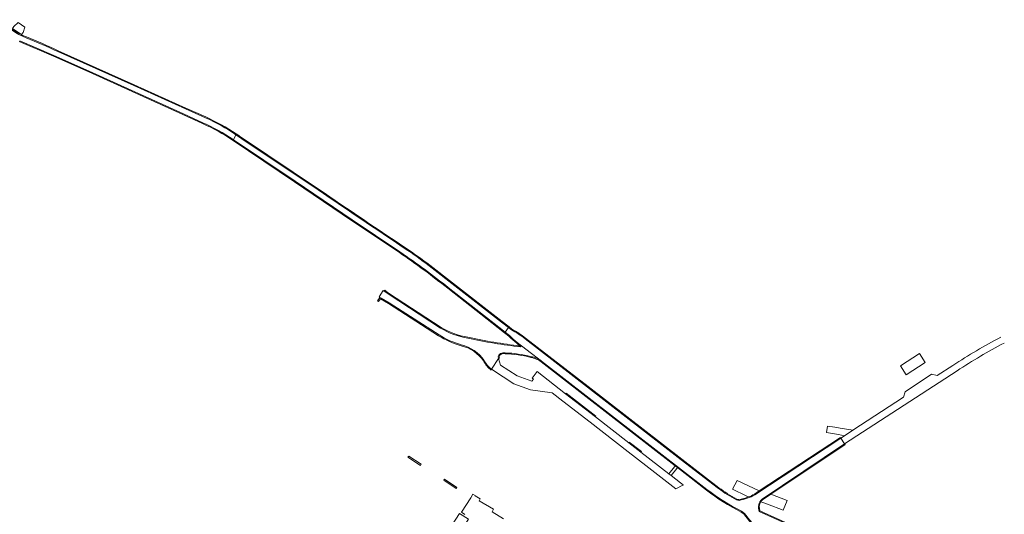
# Model space of a CAD drawing. Extents: x 152048 to 156914, y 461460 to 468786.
# Tile 50 of 256: x 153438 to 153901, y 464522 to 464755. Entities that reach past the tile are written whole.
import ezdxf

# ---------------------------------------------------------------- set-up
doc = ezdxf.new("R2010")
doc.units = 0
doc.header["$LTSCALE"] = 0.75
for name, color, linetype, lineweight in [('B-RO-VH-VERHARDING_ASFALT-GV', 251, 'CONTINUOUS', 18), ('B-RO-VH-VERHARDING_BEDRIJFSVLOERPLAAT-GV', 251, 'CONTINUOUS', 18), ('B-RO-VH-VERHARDING_BETON-GV', 251, 'CONTINUOUS', 18), ('B-RO-VH-VERHARDING_BETONSTRAATSTEEN-GV', 251, 'CONTINUOUS', 18), ('B-RO-VH-VERHARDING_GRASBETONSTEEN-GV', 251, 'CONTINUOUS', 18)]:
    doc.layers.add(name, color=color, linetype=linetype, lineweight=lineweight)

msp = doc.modelspace()

# ---------------------------------------------------------------- linework, layer by layer
at = {"layer": 'B-RO-VH-VERHARDING_ASFALT-GV'}
for points in [[(153440.765, 464746.475, -0.0999378), (153428.546, 464754.668)], [(153455.754, 464739.994, 0.0106139), (153440.765, 464746.475)], [(153524.017, 464706.387, -0.0521835), (153538.169, 464698.509)], [(153539.52, 464700.834, 0.0440945), (153525.145, 464708.8)], [(153542.318, 464698.869, 0.0094881), (153539.52, 464700.834)], [(153620.473, 464646.328, -0.0032884), (153578.183, 464674.883)], [(153631.911, 464637.983, 0.0135894), (153620.473, 464646.328)], [(153616.739, 464645.63, -0.0203327), (153639.467, 464628.818)], [(153648.617, 464605.063, -0.0946071), (153635.836, 464609.804)], [(153675.6, 464604.75, 0.040572), (153669.176, 464609.003)], [(153635.129, 464606.541, 0.0685659), (153645.6, 464601.887)], [(153673.52, 464600.93, -0.0234124), (153648.617, 464605.063)], [(153668.267, 464606.27, 0.0233997), (153671.91, 464602.991)], [(153645.6, 464601.887, -0.1804027), (153656.407, 464594.517)], [(153664.101, 464597.904, -0.1220466), (153666.289, 464598.147)], [(153666.289, 464598.147, -0.047618), (153678.344, 464596.409)], [(153678.344, 464596.409, -0.102778), (153683.406, 464594.255)], [(153656.407, 464594.517, 0.1260612), (153659.849, 464590.398)], [(153761.196, 464533.833, 0.047921), (153777.486, 464523.554)], [(153775.046, 464528.928, -0.0366757), (153766.577, 464534.328)], [(153783.739, 464531.264, -0.0830835), (153776.274, 464528.708)], [(153776.274, 464528.708, -0.0993688), (153775.046, 464528.928)], [(153785.83, 464523.464, -0.3252505), (153787.141, 464529.29)], [(153778.808, 464522.594, 0.0193677), (153785.84, 464514.238)]]:
    msp.add_lwpolyline(points, format="xyb", dxfattribs=at)
for points in [[(153437.771, 464745.082), (153453.859, 464738.122), (153470.428, 464730.768), (153514.784, 464710.676), (153524.017, 464706.387)], [(153525.145, 464708.8), (153515.78, 464712.948), (153491.415, 464723.99), (153455.754, 464739.994)], [(153538.169, 464698.509), (153538.344, 464698.392), (153539.52, 464700.834)], [(153539.52, 464700.834), (153538.344, 464698.392), (153567.349, 464678.995), (153594.156, 464660.811), (153616.739, 464645.63)], [(153578.183, 464674.883), (153542.318, 464698.869)], [(153639.467, 464628.818), (153663.208, 464610.208), (153666.156, 464607.913), (153667.812, 464610.052), (153664.526, 464612.579), (153641.128, 464630.82), (153631.911, 464637.983)], [(153609.543, 464626.984), (153609.283, 464627.159), (153608.891, 464627.439), (153606.898, 464624.52), (153607.319, 464624.254), (153607.567, 464624.085), (153607.822, 464623.911), (153611.569, 464621.715), (153635.129, 464606.541)], [(153635.836, 464609.804), (153611.118, 464625.899), (153609.798, 464626.811), (153609.543, 464626.984)], [(153669.176, 464609.003), (153667.812, 464610.052), (153666.156, 464607.913), (153668.267, 464606.27)], [(153766.577, 464534.328), (153749.061, 464547.718), (153705.021, 464581.947), (153675.6, 464604.75)], [(153671.91, 464602.991), (153673.898, 464601.383), (153683.406, 464594.255), (153761.196, 464533.833)], [(153683.406, 464594.255), (153673.898, 464601.383), (153673.52, 464600.93)], [(153659.849, 464590.398), (153663.128, 464595.513), (153662.927, 464596.341), (153663.227, 464597.048), (153664.101, 464597.904)], [(153825.994, 464555.292), (153824.231, 464558.035), (153783.739, 464531.264)], [(153787.141, 464529.29), (153825.994, 464555.292)], [(153777.486, 464523.554), (153778.808, 464522.594)], [(153802.597, 464515.893), (153785.83, 464523.464)]]:
    msp.add_lwpolyline(points, dxfattribs=at)
msp.add_lwpolyline([(153854.932, 464587.716), (153863.925, 464593.574), (153861.287, 464597.821), (153852.295, 464591.964)], close=True, dxfattribs=at)
at = {"layer": 'B-RO-VH-VERHARDING_BEDRIJFSVLOERPLAAT-GV'}
msp.add_lwpolyline([(153744.384, 464540.34), (153746.97, 464543.645), (153747.326, 464544.1), (153746.22, 464544.959), (153745.847, 464544.482), (153743.278, 464541.199)], close=True, dxfattribs=at)
at = {"layer": 'B-RO-VH-VERHARDING_BETON-GV'}
for points in [[(153437.009, 464753.557), (153434.99, 464751.775), (153434.331, 464750.757), (153438.677, 464747.941), (153439.342, 464748.967), (153440.178, 464751.504)], [(153609.283, 464627.159), (153609.543, 464626.984), (153609.798, 464626.811), (153610.027, 464627.142), (153610.14, 464627.314), (153609.625, 464627.653)], [(153607.567, 464624.085), (153607.319, 464624.254), (153606.176, 464622.607), (153606.692, 464622.254), (153607.601, 464623.588), (153607.61, 464623.6), (153607.822, 464623.911)], [(153620.87, 464549.553), (153620.489, 464548.961), (153626.401, 464545.16), (153626.755, 464545.711)], [(153643.547, 464534.787), (153637.652, 464538.628), (153637.333, 464538.132), (153643.251, 464534.327)]]:
    msp.add_lwpolyline(points, close=True, dxfattribs=at)
at = {"layer": 'B-RO-VH-VERHARDING_BETONSTRAATSTEEN-GV'}
for points in [[(153899.466, 464605.532, 0.0237562), (153876.957, 464592.253)], [(153878.895, 464589.698, -0.0238305), (153901.124, 464602.768)]]:
    msp.add_lwpolyline(points, format="xyb", dxfattribs=at)
for points in [[(153876.957, 464592.253), (153869.507, 464587.518), (153866.787, 464588.03), (153854.53, 464579.84), (153853.732, 464577.269), (153829.863, 464561.753), (153825.89, 464559.121), (153824.231, 464558.035), (153825.994, 464555.292), (153878.895, 464589.698)], [(153665.489, 464519.996), (153660.094, 464523.298), (153660.779, 464524.538), (153653.93, 464528.423), (153654.537, 464529.473), (153652.134, 464530.874), (153652.192, 464530.968), (153651.077, 464531.674), (153650.051, 464529.955), (153645.634, 464523.15), (153647.287, 464522.077)]]:
    msp.add_lwpolyline(points, dxfattribs=at)
for points in [[(153817.438, 464560.625), (153817.522, 464560.612), (153823.108, 464559.769), (153825.89, 464559.121), (153829.863, 464561.753), (153823.807, 464562.713), (153821.39, 464563.09), (153817.902, 464563.634)], [(153644.714, 464522.557), (153636.882, 464510.392), (153641.11, 464507.703), (153648.934, 464519.83)]]:
    msp.add_lwpolyline(points, close=True, dxfattribs=at)
at = {"layer": 'B-RO-VH-VERHARDING_GRASBETONSTEEN-GV'}
for points in [[(153428.546, 464754.668, 0.0999378), (153440.765, 464746.475)], [(153440.916, 464746.845, -0.1000323), (153428.823, 464754.957)], [(153440.765, 464746.475, -0.0106139), (153455.754, 464739.994)], [(153455.919, 464740.358, 0.0107649), (153440.916, 464746.845)], [(153523.855, 464706.021, -0.0522379), (153537.947, 464698.177)], [(153538.169, 464698.509, 0.0521835), (153524.017, 464706.387)], [(153525.145, 464708.8, -0.0440945), (153539.52, 464700.834)], [(153539.695, 464701.199, 0.0438736), (153525.307, 464709.166)], [(153539.52, 464700.834, -0.0094881), (153542.318, 464698.869)], [(153542.547, 464699.197, 0.009075), (153539.695, 464701.199)], [(153578.183, 464674.883, 0.0032884), (153620.473, 464646.328)], [(153620.697, 464646.659, -0.0032994), (153578.408, 464675.214)], [(153620.473, 464646.328, -0.0135894), (153631.911, 464637.983)], [(153632.156, 464638.299, 0.0135801), (153620.697, 464646.659)], [(153616.515, 464645.299, -0.0202769), (153639.218, 464628.505)], [(153639.467, 464628.818, 0.0203327), (153616.739, 464645.63)], [(153635.836, 464609.804, 0.0946071), (153648.617, 464605.063)], [(153648.692, 464605.456, -0.0946575), (153636.049, 464610.143)], [(153669.176, 464609.003, -0.040572), (153675.6, 464604.75)], [(153675.846, 464605.066, 0.0402474), (153669.37, 464609.353)], [(153634.915, 464606.203, 0.0686268), (153645.496, 464601.501)], [(153645.6, 464601.887, -0.0685659), (153635.129, 464606.541)], [(153648.617, 464605.063, 0.0234124), (153673.52, 464600.93)], [(153673.291, 464601.36, -0.0231723), (153648.692, 464605.456)], [(153668.003, 464605.969, 0.0234798), (153671.658, 464602.681)], [(153671.91, 464602.991, -0.0233997), (153668.267, 464606.27)], [(153645.496, 464601.501, -0.1799257), (153656.061, 464594.314)], [(153656.407, 464594.517, 0.1804027), (153645.6, 464601.887)], [(153666.289, 464598.147, 0.1220466), (153664.101, 464597.904)], [(153664.318, 464597.557, -0.1178581), (153666.252, 464597.749)], [(153666.252, 464597.749, -0.0477346), (153678.257, 464596.018)], [(153678.344, 464596.409, 0.047618), (153666.289, 464598.147)], [(153678.257, 464596.018, -0.1024383), (153683.169, 464593.933)], [(153683.406, 464594.255, 0.102778), (153678.344, 464596.409)], [(153656.061, 464594.314, 0.1270119), (153659.666, 464590.038)], [(153659.849, 464590.398, -0.1260612), (153656.407, 464594.517)], [(153775.214, 464529.292, -0.0366582), (153766.818, 464534.648)], [(153760.952, 464533.516, 0.0478859), (153777.277, 464523.212)], [(153777.486, 464523.554, -0.047921), (153761.196, 464533.833)], [(153766.577, 464534.328, 0.0366757), (153775.046, 464528.928)], [(153780.658, 464530.297, -0.0486518), (153776.238, 464529.108)], [(153776.274, 464528.708, 0.0830835), (153783.739, 464531.264)], [(153783.534, 464531.607, -0.0334154), (153780.658, 464530.297)], [(153780.658, 464530.297, 0.0334154), (153783.534, 464531.607)], [(153775.046, 464528.928, 0.0993688), (153776.274, 464528.708)], [(153776.238, 464529.108, -0.0957695), (153775.214, 464529.292)], [(153787.141, 464529.29, 0.3252505), (153785.83, 464523.464)], [(153786.139, 464523.763, -0.241642), (153786.562, 464528.013)], [(153786.562, 464528.013, -0.0678504), (153787.385, 464528.973)], [(153787.385, 464528.973, 0.0678504), (153786.562, 464528.013)], [(153778.527, 464522.304, 0.0192101), (153785.545, 464513.967)], [(153785.84, 464514.238, -0.0193677), (153778.808, 464522.594)]]:
    msp.add_lwpolyline(points, format="xyb", dxfattribs=at)
for points in [[(153437.593, 464744.723), (153453.699, 464737.755), (153470.264, 464730.403), (153514.616, 464710.313), (153523.855, 464706.021)], [(153524.017, 464706.387), (153514.784, 464710.676), (153470.428, 464730.768), (153453.859, 464738.122), (153437.771, 464745.082)], [(153455.754, 464739.994), (153491.415, 464723.99), (153515.78, 464712.948), (153525.145, 464708.8)], [(153525.307, 464709.166), (153515.942, 464713.314), (153491.58, 464724.355), (153455.919, 464740.358)], [(153537.947, 464698.177), (153538.169, 464698.029), (153538.344, 464698.392)], [(153538.344, 464698.392), (153538.169, 464698.509)], [(153616.739, 464645.63), (153594.156, 464660.811), (153567.349, 464678.995), (153538.344, 464698.392), (153538.169, 464698.029), (153567.125, 464678.663), (153593.932, 464660.479), (153616.515, 464645.299)], [(153539.695, 464701.199), (153539.52, 464700.834)], [(153539.52, 464700.834), (153539.695, 464701.199)], [(153542.318, 464698.869), (153578.183, 464674.883)], [(153578.408, 464675.214), (153542.547, 464699.197)], [(153631.911, 464637.983), (153641.128, 464630.82), (153664.526, 464612.579), (153667.812, 464610.052), (153668.055, 464610.366), (153664.77, 464612.896), (153641.373, 464631.136), (153632.156, 464638.299)], [(153639.218, 464628.505), (153662.962, 464609.892), (153665.91, 464607.597)], [(153665.91, 464607.597), (153666.156, 464607.913), (153663.208, 464610.208), (153639.467, 464628.818)], [(153607.822, 464623.911), (153607.61, 464623.6), (153607.601, 464623.588), (153611.352, 464621.379), (153634.915, 464606.203)], [(153635.129, 464606.541), (153611.569, 464621.715), (153607.822, 464623.911)], [(153610.027, 464627.142), (153609.798, 464626.811), (153611.118, 464625.899), (153635.836, 464609.804)], [(153636.049, 464610.143), (153611.336, 464626.222), (153610.027, 464627.142)], [(153669.37, 464609.353), (153668.055, 464610.366), (153667.812, 464610.052), (153669.176, 464609.003)], [(153668.267, 464606.27), (153666.156, 464607.913), (153665.91, 464607.597), (153668.003, 464605.969)], [(153675.6, 464604.75), (153705.021, 464581.947), (153749.061, 464547.718), (153766.577, 464534.328)], [(153766.818, 464534.648), (153749.305, 464548.034), (153705.267, 464582.263), (153675.846, 464605.066)], [(153671.658, 464602.681), (153673.291, 464601.36)], [(153673.52, 464600.93), (153673.898, 464601.383), (153671.91, 464602.991)], [(153664.101, 464597.904), (153663.227, 464597.048), (153662.927, 464596.341), (153663.128, 464595.513), (153663.517, 464595.607), (153663.347, 464596.307), (153663.564, 464596.818), (153664.318, 464597.557)], [(153659.666, 464590.038), (153659.849, 464590.398)], [(153683.169, 464593.933), (153746.22, 464544.959), (153747.326, 464544.1), (153760.952, 464533.516)], [(153761.196, 464533.833), (153683.406, 464594.255)], [(153783.739, 464531.264), (153824.231, 464558.035), (153824.01, 464558.369), (153785.823, 464533.121), (153783.534, 464531.607)], [(153787.385, 464528.973), (153791.273, 464531.574), (153826.216, 464554.96), (153825.994, 464555.292), (153787.141, 464529.29)], [(153783.534, 464531.607), (153785.823, 464533.121), (153775.472, 464538.032), (153773.169, 464533.961), (153779.675, 464530.777)], [(153779.675, 464530.777), (153780.658, 464530.297)], [(153786.562, 464528.013), (153787.503, 464527.667), (153789.762, 464526.835), (153797.102, 464524.13), (153798.906, 464528.596), (153791.273, 464531.574), (153787.385, 464528.973)], [(153777.277, 464523.212), (153778.527, 464522.304)], [(153778.808, 464522.594), (153777.486, 464523.554)], [(153785.83, 464523.464), (153802.597, 464515.893)], [(153802.753, 464516.261), (153786.139, 464523.763)]]:
    msp.add_lwpolyline(points, dxfattribs=at)
for points in [[(153663.128, 464595.513), (153659.849, 464590.398), (153665.351, 464586.778), (153670.337, 464583.597), (153678.081, 464580.723), (153688.415, 464579.24), (153693.419, 464575.407), (153706.212, 464565.465), (153724.096, 464551.622), (153732.491, 464545.106), (153746.582, 464534.162), (153749.849, 464535.862), (153749.961, 464536.006), (153748.779, 464536.925), (153744.384, 464540.34), (153743.278, 464541.199), (153730.082, 464551.453), (153724.399, 464555.838), (153708.688, 464568.001), (153694.68, 464578.887), (153681.227, 464589.324), (153678.912, 464586.277), (153679.549, 464585.793), (153678.732, 464584.747), (153671.874, 464587.254), (153664.06, 464592.312)], [(153694.68, 464578.887), (153708.688, 464568.001), (153708.932, 464568.317), (153694.925, 464579.203)], [(153724.399, 464555.838), (153730.082, 464551.453), (153730.328, 464551.769), (153724.643, 464556.155)]]:
    msp.add_lwpolyline(points, close=True, dxfattribs=at)

doc.saveas('drawing.dxf')
